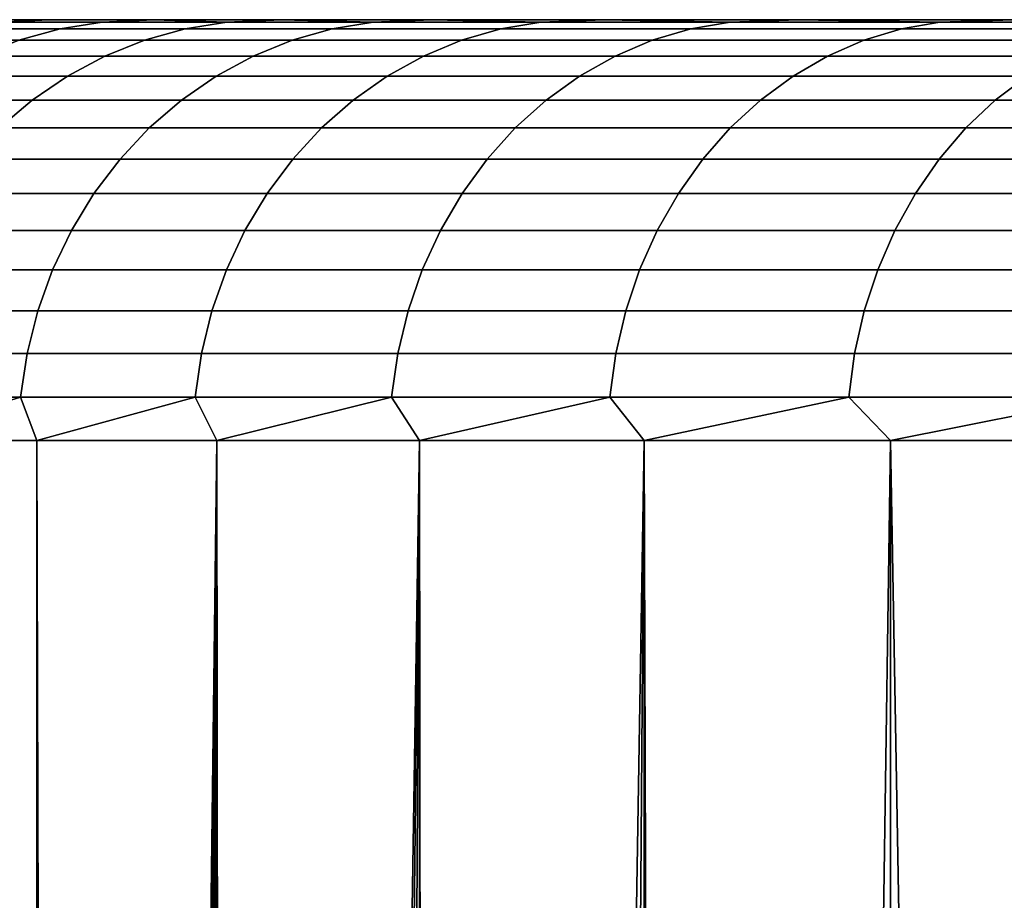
# Model space of a CAD drawing. Header units: metres. Extents: x -244 to 24, y -123 to 0.
# Tile 130 of 146: x -22.12 to -19.78, y -2.09 to 0. Entities that reach past the tile are written whole.
import ezdxf

# ---------------------------------------------------------------- set-up
doc = ezdxf.new("R2010")
doc.units = ezdxf.units.M
doc.layers.add('solid_10_231_103_000', color=7, linetype='CONTINUOUS')

msp = doc.modelspace()

# ---------------------------------------------------------------- linework, layer by layer
at = {"layer": 'solid_10_231_103_000'}
for points in [[(22.472092, 0, -1.120664), (-22.472095, 0, -1.120581), (-22.5, 0)], [(-22.472092, 0, 1.120664), (22.5, 0), (22.472092, 0, -1.120664), (-22.5, 0)], [(22.388384, 0, -2.23806), (-22.388397, 0, -2.237929), (-22.472095, 0, -1.120581), (22.472092, 0, -1.120664)], [(-22.472092, 0, 1.120664), (22.472095, 0, 1.120581), (22.5, 0)], [(-22.388384, 0, 2.23806), (22.388397, 0, 2.237929), (22.472095, 0, 1.120581), (-22.472092, 0, 1.120664)], [(22.248899, 0, -3.35201), (-22.248922, 0, -3.351865), (-22.388397, 0, -2.237929), (22.388384, 0, -2.23806)], [(-22.248899, 0, 3.35201), (22.248922, 0, 3.351865), (22.388397, 0, 2.237929), (-22.388384, 0, 2.23806)], [(-22.359869, -0.005478, -3.316773), (-22.248922, 0, -3.351865), (-22.054203, 0, -4.456601), (-22.170189, -0.005478, -4.409925)], [(-22.359869, -0.005478, 3.316773), (-22.170189, -0.005478, 4.409925), (-22.054171, 0, 4.456761), (-22.248899, 0, 3.35201)], [(22.054171, 0, -4.456761), (-22.054203, 0, -4.456601), (-22.248922, 0, -3.351865), (22.248899, 0, -3.35201)], [(-22.054171, 0, 4.456761), (22.054203, 0, 4.456601), (22.248922, 0, 3.351865), (-22.248899, 0, 3.35201)], [(-22.170189, -0.005478, -4.409925), (-22.054203, 0, -4.456601), (-21.804688, 0, -5.550268), (-21.927099, -0.005478, -5.492453)], [(-22.170189, -0.005478, 4.409925), (-21.927099, -0.005478, 5.492453), (-21.804642, 0, 5.550444), (-22.054171, 0, 4.456761)], [(21.804642, 0, -5.550444), (-21.804688, 0, -5.550268), (-22.054203, 0, -4.456601), (22.054171, 0, -4.456761)], [(-21.804642, 0, 5.550444), (21.804688, 0, 5.550268), (22.054203, 0, 4.456601), (-22.054171, 0, 4.456761)], [(-21.631186, -0.005478, -6.561748), (-21.927099, -0.005478, -5.492453), (-21.804688, 0, -5.550268)], [(-21.927099, -0.005478, 5.492453), (-21.631186, -0.005478, 6.561748), (-21.804642, 0, 5.550444)], [(21.500732, 0, -6.630823), (-21.500792, 0, -6.630632), (-21.804688, 0, -5.550268), (21.804642, 0, -5.550444)], [(-21.631186, -0.005478, -6.561748), (-21.804688, 0, -5.550268), (-21.500792, 0, -6.630632)], [(-21.500732, 0, 6.630823), (21.500792, 0, 6.630632), (21.804688, 0, 5.550268), (-21.804642, 0, 5.550444)], [(-21.631186, -0.005478, 6.561748), (-21.500732, 0, 6.630823), (-21.804642, 0, 5.550444)], [(-21.283159, -0.005478, -7.615236), (-21.631186, -0.005478, -6.561748), (-21.500792, 0, -6.630632)], [(-21.631186, -0.005478, 6.561748), (-21.283159, -0.005478, 7.615236), (-21.500732, 0, 6.630823)], [(21.14356, 0, -7.694097), (-21.143629, 0, -7.693903), (-21.500792, 0, -6.630632), (21.500732, 0, -6.630823)], [(-21.283159, -0.005478, -7.615236), (-21.500792, 0, -6.630632), (-21.143629, 0, -7.693903)], [(-21.14356, 0, 7.694097), (21.143629, 0, 7.693903), (21.500792, 0, 6.630632), (-21.500732, 0, 6.630823)], [(-21.283159, -0.005478, 7.615236), (-21.14356, 0, 7.694097), (-21.500732, 0, 6.630823)], [(-20.883862, -0.005478, -8.650378), (-21.283159, -0.005478, -7.615236), (-21.143629, 0, -7.693903)], [(-21.283159, -0.005478, 7.615236), (-20.883862, -0.005478, 8.650378), (-21.14356, 0, 7.694097)], [(20.733658, 0, -8.73873), (-20.733736, 0, -8.738544), (-21.143629, 0, -7.693903), (21.14356, 0, -7.694097)], [(-20.883862, -0.005478, -8.650378), (-21.143629, 0, -7.693903), (-20.733736, 0, -8.738544)], [(-20.733658, 0, 8.73873), (20.733736, 0, 8.738544), (21.143629, 0, 7.693903), (-21.14356, 0, 7.694097)], [(-20.883862, -0.005478, 8.650378), (-20.733658, 0, 8.73873), (-21.14356, 0, 7.694097)], [(-20.434252, -0.005478, -9.664681), (-20.883862, -0.005478, -8.650378), (-20.733736, 0, -8.738544)], [(-20.883862, -0.005478, 8.650378), (-20.434252, -0.005478, 9.664681), (-20.733658, 0, 8.73873)], [(20.272249, 0, -9.761401), (-20.272335, 0, -9.761222), (-20.733736, 0, -8.738544), (20.733658, 0, -8.73873)], [(-20.434252, -0.005478, -9.664681), (-20.733736, 0, -8.738544), (-20.272335, 0, -9.761222)], [(-20.272249, 0, 9.761401), (20.272335, 0, 9.761222), (20.733736, 0, 8.738544), (-20.733658, 0, 8.73873)], [(-20.434252, -0.005478, 9.664681), (-20.272249, 0, 9.761401), (-20.733658, 0, 8.73873)], [(-19.935415, -0.005478, -10.655701), (-20.434252, -0.005478, -9.664681), (-20.272335, 0, -9.761222)], [(-20.434252, -0.005478, 9.664681), (-19.935415, -0.005478, 10.655701), (-20.272249, 0, 9.761401)], [(19.760582, 0, -10.759602), (-19.760675, 0, -10.759429), (-20.272335, 0, -9.761222), (20.272249, 0, -9.761401)], [(-19.935415, -0.005478, -10.655701), (-20.272335, 0, -9.761222), (-19.760675, 0, -10.759429)], [(-19.760582, 0, 10.759602), (19.760675, 0, 10.759429), (20.272335, 0, 9.761222), (-20.272249, 0, 9.761401)], [(-19.935415, -0.005478, 10.655701), (-19.760582, 0, 10.759602), (-20.272249, 0, 9.761401)], [(-19.388552, -0.005478, -11.62105), (-19.935415, -0.005478, -10.655701), (-19.760675, 0, -10.759429)], [(-19.935415, -0.005478, 10.655701), (-19.388552, -0.005478, 11.62105), (-19.760582, 0, 10.759602)], [(-22.125652, -0.049008, -5.542187), (-22.370943, -0.049008, -4.449857), (-22.271687, -0.021874, -4.430114), (-22.027483, -0.021874, -5.517597)], [(-22.370943, -0.049008, 4.449857), (-22.125652, -0.049008, 5.542187), (-22.027483, -0.021874, 5.517597), (-22.271687, -0.021874, 4.430114)], [(-22.027483, -0.021874, -5.517597), (-22.271687, -0.021874, -4.430114), (-22.170189, -0.005478, -4.409925), (-21.927099, -0.005478, -5.492453)], [(-22.271687, -0.021874, 4.430114), (-22.027483, -0.021874, 5.517597), (-21.927099, -0.005478, 5.492453), (-22.170189, -0.005478, 4.409925)], [(-21.827059, -0.049008, -6.621166), (-22.125652, -0.049008, -5.542187), (-22.027483, -0.021874, -5.517597), (-21.730215, -0.021874, -6.591789)], [(-22.125652, -0.049008, 5.542187), (-21.827059, -0.049008, 6.621166), (-21.730215, -0.021874, 6.591789), (-22.027483, -0.021874, 5.517597)], [(-21.730215, -0.021874, -6.591789), (-22.027483, -0.021874, -5.517597), (-21.927099, -0.005478, -5.492453), (-21.631186, -0.005478, -6.561748)], [(-22.027483, -0.021874, 5.517597), (-21.730215, -0.021874, 6.591789), (-21.631186, -0.005478, 6.561748), (-21.927099, -0.005478, 5.492453)], [(-21.475882, -0.049008, -7.684194), (-21.827059, -0.049008, -6.621166), (-21.730215, -0.021874, -6.591789), (-21.380596, -0.021874, -7.6501)], [(-21.827059, -0.049008, 6.621166), (-21.475882, -0.049008, 7.684194), (-21.380596, -0.021874, 7.6501), (-21.730215, -0.021874, 6.591789)], [(-21.380596, -0.021874, -7.6501), (-21.730215, -0.021874, -6.591789), (-21.631186, -0.005478, -6.561748), (-21.283159, -0.005478, -7.615236)], [(-21.730215, -0.021874, 6.591789), (-21.380596, -0.021874, 7.6501), (-21.283159, -0.005478, 7.615236), (-21.631186, -0.005478, 6.561748)], [(-21.072968, -0.049008, -8.728709), (-21.475882, -0.049008, -7.684194), (-21.380596, -0.021874, -7.6501), (-20.979469, -0.021874, -8.689981)], [(-21.475882, -0.049008, 7.684194), (-21.072968, -0.049008, 8.728709), (-20.979469, -0.021874, 8.689981), (-21.380596, -0.021874, 7.6501)], [(-20.979469, -0.021874, -8.689981), (-21.380596, -0.021874, -7.6501), (-21.283159, -0.005478, -7.615236), (-20.883862, -0.005478, -8.650378)], [(-21.380596, -0.021874, 7.6501), (-20.979469, -0.021874, 8.689981), (-20.883862, -0.005478, 8.650378), (-21.283159, -0.005478, 7.615236)], [(-20.619287, -0.049008, -9.752196), (-21.072968, -0.049008, -8.728709), (-20.979469, -0.021874, -8.689981), (-20.527802, -0.021874, -9.708927)], [(-21.072968, -0.049008, 8.728709), (-20.619287, -0.049008, 9.752196), (-20.527802, -0.021874, 9.708927), (-20.979469, -0.021874, 8.689981)], [(-20.527802, -0.021874, -9.708927), (-20.979469, -0.021874, -8.689981), (-20.883862, -0.005478, -8.650378), (-20.434252, -0.005478, -9.664681)], [(-20.979469, -0.021874, 8.689981), (-20.527802, -0.021874, 9.708927), (-20.434252, -0.005478, 9.664681), (-20.883862, -0.005478, 8.650378)], [(-20.115932, -0.049008, -10.75219), (-20.619287, -0.049008, -9.752196), (-20.527802, -0.021874, -9.708927), (-20.02668, -0.021874, -10.704484)], [(-20.619287, -0.049008, 9.752196), (-20.115932, -0.049008, 10.75219), (-20.02668, -0.021874, 10.704484), (-20.527802, -0.021874, 9.708927)], [(-20.02668, -0.021874, -10.704484), (-20.527802, -0.021874, -9.708927), (-20.434252, -0.005478, -9.664681), (-19.935415, -0.005478, -10.655701)], [(-20.527802, -0.021874, 9.708927), (-20.02668, -0.021874, 10.704484), (-19.935415, -0.005478, 10.655701), (-20.434252, -0.005478, 9.664681)], [(-19.564117, -0.049008, -11.72628), (-20.115932, -0.049008, -10.75219), (-20.02668, -0.021874, -10.704484), (-19.477314, -0.021874, -11.674253)], [(-20.115932, -0.049008, 10.75219), (-19.564117, -0.049008, 11.72628), (-19.477314, -0.021874, 11.674253), (-20.02668, -0.021874, 10.704484)], [(-19.477314, -0.021874, -11.674253), (-20.02668, -0.021874, -10.704484), (-19.935415, -0.005478, -10.655701), (-19.388552, -0.005478, -11.62105)], [(-20.02668, -0.021874, 10.704484), (-19.477314, -0.021874, 11.674253), (-19.388552, -0.005478, 11.62105), (-19.935415, -0.005478, 10.655701)], [(-21.920654, -0.086582, -6.649558), (-22.22053, -0.086582, -5.565953), (-22.125652, -0.049008, -5.542187), (-21.827059, -0.049008, -6.621166)], [(-22.22053, -0.086582, 5.565953), (-21.920654, -0.086582, 6.649558), (-21.827059, -0.049008, 6.621166), (-22.125652, -0.049008, 5.542187)], [(-21.567972, -0.086582, -7.717144), (-21.920654, -0.086582, -6.649558), (-21.827059, -0.049008, -6.621166), (-21.475882, -0.049008, -7.684194)], [(-21.920654, -0.086582, 6.649558), (-21.567972, -0.086582, 7.717144), (-21.475882, -0.049008, 7.684194), (-21.827059, -0.049008, 6.621166)], [(-21.16333, -0.086582, -8.766138), (-21.567972, -0.086582, -7.717144), (-21.475882, -0.049008, -7.684194), (-21.072968, -0.049008, -8.728709)], [(-21.567972, -0.086582, 7.717144), (-21.16333, -0.086582, 8.766138), (-21.072968, -0.049008, 8.728709), (-21.475882, -0.049008, 7.684194)], [(-20.707705, -0.086582, -9.794015), (-21.16333, -0.086582, -8.766138), (-21.072968, -0.049008, -8.728709), (-20.619287, -0.049008, -9.752196)], [(-21.16333, -0.086582, 8.766138), (-20.707705, -0.086582, 9.794015), (-20.619287, -0.049008, 9.752196), (-21.072968, -0.049008, 8.728709)], [(-20.20219, -0.086582, -10.798296), (-20.707705, -0.086582, -9.794015), (-20.619287, -0.049008, -9.752196), (-20.115932, -0.049008, -10.75219)], [(-20.707705, -0.086582, 9.794015), (-20.20219, -0.086582, 10.798296), (-20.115932, -0.049008, 10.75219), (-20.619287, -0.049008, 9.752196)], [(-19.64801, -0.086582, -11.776564), (-20.20219, -0.086582, -10.798296), (-20.115932, -0.049008, -10.75219), (-19.564117, -0.049008, -11.72628)], [(-20.20219, -0.086582, 10.798296), (-19.64801, -0.086582, 11.776564), (-19.564117, -0.049008, 11.72628), (-20.115932, -0.049008, 10.75219)], [(-22.009975, -0.134184, -6.676653), (-22.311071, -0.134184, -5.588632), (-22.22053, -0.086582, -5.565953), (-21.920654, -0.086582, -6.649558)], [(-22.311071, -0.134184, 5.588632), (-22.009975, -0.134184, 6.676653), (-21.920654, -0.086582, 6.649558), (-22.22053, -0.086582, 5.565953)], [(-21.655855, -0.134184, -7.748589), (-22.009975, -0.134184, -6.676653), (-21.920654, -0.086582, -6.649558), (-21.567972, -0.086582, -7.717144)], [(-22.009975, -0.134184, 6.676653), (-21.655855, -0.134184, 7.748589), (-21.567972, -0.086582, 7.717144), (-21.920654, -0.086582, 6.649558)], [(-21.249565, -0.134184, -8.801858), (-21.655855, -0.134184, -7.748589), (-21.567972, -0.086582, -7.717144), (-21.16333, -0.086582, -8.766138)], [(-21.655855, -0.134184, 7.748589), (-21.249565, -0.134184, 8.801858), (-21.16333, -0.086582, 8.766138), (-21.567972, -0.086582, 7.717144)], [(-20.792082, -0.134184, -9.833922), (-21.249565, -0.134184, -8.801858), (-21.16333, -0.086582, -8.766138), (-20.707705, -0.086582, -9.794015)], [(-21.249565, -0.134184, 8.801858), (-20.792082, -0.134184, 9.833922), (-20.707705, -0.086582, 9.794015), (-21.16333, -0.086582, 8.766138)], [(-20.28451, -0.134184, -10.842296), (-20.792082, -0.134184, -9.833922), (-20.707705, -0.086582, -9.794015), (-20.20219, -0.086582, -10.798296)], [(-20.792082, -0.134184, 9.833922), (-20.28451, -0.134184, 10.842296), (-20.20219, -0.086582, 10.798296), (-20.707705, -0.086582, 9.794015)], [(-19.728069, -0.134184, -11.82455), (-20.28451, -0.134184, -10.842296), (-20.20219, -0.086582, -10.798296), (-19.64801, -0.086582, -11.776564)], [(-20.28451, -0.134184, 10.842296), (-19.728069, -0.134184, 11.82455), (-19.64801, -0.086582, 11.776564), (-20.20219, -0.086582, 10.798296)], [(-22.094038, -0.191291, -6.702153), (-22.396284, -0.191291, -5.609977), (-22.311071, -0.134184, -5.588632), (-22.009975, -0.134184, -6.676653)], [(-22.396284, -0.191291, 5.609977), (-22.094038, -0.191291, 6.702153), (-22.009975, -0.134184, 6.676653), (-22.311071, -0.134184, 5.588632)], [(-21.738565, -0.191291, -7.778183), (-22.094038, -0.191291, -6.702153), (-22.009975, -0.134184, -6.676653), (-21.655855, -0.134184, -7.748589)], [(-22.094038, -0.191291, 6.702153), (-21.738565, -0.191291, 7.778183), (-21.655855, -0.134184, 7.748589), (-22.009975, -0.134184, 6.676653)], [(-21.330723, -0.191291, -8.835475), (-21.738565, -0.191291, -7.778183), (-21.655855, -0.134184, -7.748589), (-21.249565, -0.134184, -8.801858)], [(-21.738565, -0.191291, 7.778183), (-21.330723, -0.191291, 8.835475), (-21.249565, -0.134184, 8.801858), (-21.655855, -0.134184, 7.748589)], [(-20.871494, -0.191291, -9.871481), (-21.330723, -0.191291, -8.835475), (-21.249565, -0.134184, -8.801858), (-20.792082, -0.134184, -9.833922)], [(-21.330723, -0.191291, 8.835475), (-20.871494, -0.191291, 9.871481), (-20.792082, -0.134184, 9.833922), (-21.249565, -0.134184, 8.801858)], [(-20.361982, -0.191291, -10.883706), (-20.871494, -0.191291, -9.871481), (-20.792082, -0.134184, -9.833922), (-20.28451, -0.134184, -10.842296)], [(-20.871494, -0.191291, 9.871481), (-20.361982, -0.191291, 10.883706), (-20.28451, -0.134184, 10.842296), (-20.792082, -0.134184, 9.833922)], [(-19.803417, -0.191291, -11.869712), (-20.361982, -0.191291, -10.883706), (-20.28451, -0.134184, -10.842296), (-19.728069, -0.134184, -11.82455)], [(-20.361982, -0.191291, 10.883706), (-19.803417, -0.191291, 11.869712), (-19.728069, -0.134184, 11.82455), (-20.28451, -0.134184, 10.842296)], [(-19.197144, -0.191291, -12.827122), (-19.803417, -0.191291, -11.869712), (-19.728069, -0.134184, -11.82455), (-19.124104, -0.134184, -12.778316)], [(-19.803417, -0.191291, 11.869712), (-19.197144, -0.191291, 12.827122), (-19.124104, -0.134184, 12.778316), (-19.728069, -0.134184, 11.82455)], [(-22.171923, -0.257276, -6.725779), (-22.475233, -0.257276, -5.629753), (-22.396284, -0.191291, -5.609977), (-22.094038, -0.191291, -6.702153)], [(-22.475233, -0.257276, 5.629753), (-22.171923, -0.257276, 6.725779), (-22.094038, -0.191291, 6.702153), (-22.396284, -0.191291, 5.609977)], [(-21.815197, -0.257276, -7.805602), (-22.171923, -0.257276, -6.725779), (-22.094038, -0.191291, -6.702153), (-21.738565, -0.191291, -7.778183)], [(-22.171923, -0.257276, 6.725779), (-21.815197, -0.257276, 7.805602), (-21.738565, -0.191291, 7.778183), (-22.094038, -0.191291, 6.702153)], [(-21.405916, -0.257276, -8.866621), (-21.815197, -0.257276, -7.805602), (-21.738565, -0.191291, -7.778183), (-21.330723, -0.191291, -8.835475)], [(-21.815197, -0.257276, 7.805602), (-21.405916, -0.257276, 8.866621), (-21.330723, -0.191291, 8.835475), (-21.738565, -0.191291, 7.778183)], [(-20.945068, -0.257276, -9.90628), (-21.405916, -0.257276, -8.866621), (-21.330723, -0.191291, -8.835475), (-20.871494, -0.191291, -9.871481)], [(-21.405916, -0.257276, 8.866621), (-20.945068, -0.257276, 9.90628), (-20.871494, -0.191291, 9.871481), (-21.330723, -0.191291, 8.835475)], [(-20.43376, -0.257276, -10.922072), (-20.945068, -0.257276, -9.90628), (-20.871494, -0.191291, -9.871481), (-20.361982, -0.191291, -10.883706)], [(-20.945068, -0.257276, 9.90628), (-20.43376, -0.257276, 10.922072), (-20.361982, -0.191291, 10.883706), (-20.871494, -0.191291, 9.871481)], [(-19.873226, -0.257276, -11.911553), (-20.43376, -0.257276, -10.922072), (-20.361982, -0.191291, -10.883706), (-19.803417, -0.191291, -11.869712)], [(-20.43376, -0.257276, 10.922072), (-19.873226, -0.257276, 11.911553), (-19.803417, -0.191291, 11.869712), (-20.361982, -0.191291, 10.883706)], [(-19.264816, -0.257276, -12.872338), (-19.873226, -0.257276, -11.911553), (-19.803417, -0.191291, -11.869712), (-19.197144, -0.191291, -12.827122)], [(-19.873226, -0.257276, 11.911553), (-19.264816, -0.257276, 12.872338), (-19.197144, -0.191291, 12.827122), (-19.803417, -0.191291, 11.869712)], [(-21.884907, -0.331414, -7.830545), (-22.242771, -0.331414, -6.747271), (-22.171923, -0.257276, -6.725779), (-21.815197, -0.257276, -7.805602)], [(-22.242771, -0.331414, 6.747271), (-21.884907, -0.331414, 7.830545), (-21.815197, -0.257276, 7.805602), (-22.171923, -0.257276, 6.725779)], [(-21.474319, -0.331414, -8.894954), (-21.884907, -0.331414, -7.830545), (-21.815197, -0.257276, -7.805602), (-21.405916, -0.257276, -8.866621)], [(-21.884907, -0.331414, 7.830545), (-21.474319, -0.331414, 8.894954), (-21.405916, -0.257276, 8.866621), (-21.815197, -0.257276, 7.805602)], [(-21.011997, -0.331414, -9.937935), (-21.474319, -0.331414, -8.894954), (-21.405916, -0.257276, -8.866621), (-20.945068, -0.257276, -9.90628)], [(-21.474319, -0.331414, 8.894954), (-21.011997, -0.331414, 9.937935), (-20.945068, -0.257276, 9.90628), (-21.405916, -0.257276, 8.866621)], [(-20.499056, -0.331414, -10.956974), (-21.011997, -0.331414, -9.937935), (-20.945068, -0.257276, -9.90628), (-20.43376, -0.257276, -10.922072)], [(-21.011997, -0.331414, 9.937935), (-20.499056, -0.331414, 10.956974), (-20.43376, -0.257276, 10.922072), (-20.945068, -0.257276, 9.90628)], [(-19.936731, -0.331414, -11.949616), (-20.499056, -0.331414, -10.956974), (-20.43376, -0.257276, -10.922072), (-19.873226, -0.257276, -11.911553)], [(-20.499056, -0.331414, 10.956974), (-19.936731, -0.331414, 11.949616), (-19.873226, -0.257276, 11.911553), (-20.43376, -0.257276, 10.922072)], [(-19.326376, -0.331414, -12.913472), (-19.936731, -0.331414, -11.949616), (-19.873226, -0.257276, -11.911553), (-19.264816, -0.257276, -12.872338)], [(-19.936731, -0.331414, 11.949616), (-19.326376, -0.331414, 12.913472), (-19.264816, -0.257276, 12.872338), (-19.873226, -0.257276, 11.911553)], [(-21.94693, -0.412893, -7.852737), (-22.305809, -0.412893, -6.766393), (-22.242771, -0.331414, -6.747271), (-21.884907, -0.331414, -7.830545)], [(-22.305809, -0.412893, 6.766393), (-21.94693, -0.412893, 7.852737), (-21.884907, -0.331414, 7.830545), (-22.242771, -0.331414, 6.747271)], [(-21.535179, -0.412893, -8.920163), (-21.94693, -0.412893, -7.852737), (-21.884907, -0.331414, -7.830545), (-21.474319, -0.331414, -8.894954)], [(-21.94693, -0.412893, 7.852737), (-21.535179, -0.412893, 8.920163), (-21.474319, -0.331414, 8.894954), (-21.884907, -0.331414, 7.830545)], [(-21.071547, -0.412893, -9.9661), (-21.535179, -0.412893, -8.920163), (-21.474319, -0.331414, -8.894954), (-21.011997, -0.331414, -9.937935)], [(-21.535179, -0.412893, 8.920163), (-21.071547, -0.412893, 9.9661), (-21.011997, -0.331414, 9.937935), (-21.474319, -0.331414, 8.894954)], [(-20.557152, -0.412893, -10.988027), (-21.071547, -0.412893, -9.9661), (-21.011997, -0.331414, -9.937935), (-20.499056, -0.331414, -10.956974)], [(-21.071547, -0.412893, 9.9661), (-20.557152, -0.412893, 10.988027), (-20.499056, -0.331414, 10.956974), (-21.011997, -0.331414, 9.937935)], [(-19.993233, -0.412893, -11.983482), (-20.557152, -0.412893, -10.988027), (-20.499056, -0.331414, -10.956974), (-19.936731, -0.331414, -11.949616)], [(-20.557152, -0.412893, 10.988027), (-19.993233, -0.412893, 11.983482), (-19.936731, -0.331414, 11.949616), (-20.499056, -0.331414, 10.956974)], [(-19.381149, -0.412893, -12.950069), (-19.993233, -0.412893, -11.983482), (-19.936731, -0.331414, -11.949616), (-19.326376, -0.331414, -12.913472)], [(-19.993233, -0.412893, 11.983482), (-19.381149, -0.412893, 12.950069), (-19.326376, -0.331414, 12.913472), (-19.936731, -0.331414, 11.949616)], [(-22.000586, -0.500816, -7.871935), (-22.360342, -0.500816, -6.782936), (-22.305809, -0.412893, -6.766393), (-21.94693, -0.412893, -7.852737)], [(-22.360342, -0.500816, 6.782936), (-22.000586, -0.500816, 7.871935), (-21.94693, -0.412893, 7.852737), (-22.305809, -0.412893, 6.766393)], [(-21.587828, -0.500816, -8.941971), (-22.000586, -0.500816, -7.871935), (-21.94693, -0.412893, -7.852737), (-21.535179, -0.412893, -8.920163)], [(-22.000586, -0.500816, 7.871935), (-21.587828, -0.500816, 8.941971), (-21.535179, -0.412893, 8.920163), (-21.94693, -0.412893, 7.852737)], [(-21.123062, -0.500816, -9.990464), (-21.587828, -0.500816, -8.941971), (-21.535179, -0.412893, -8.920163), (-21.071547, -0.412893, -9.9661)], [(-21.587828, -0.500816, 8.941971), (-21.123062, -0.500816, 9.990464), (-21.071547, -0.412893, 9.9661), (-21.535179, -0.412893, 8.920163)], [(-20.60741, -0.500816, -11.01489), (-21.123062, -0.500816, -9.990464), (-21.071547, -0.412893, -9.9661), (-20.557152, -0.412893, -10.988027)], [(-21.123062, -0.500816, 9.990464), (-20.60741, -0.500816, 11.01489), (-20.557152, -0.412893, 10.988027), (-21.071547, -0.412893, 9.9661)], [(-20.042112, -0.500816, -12.01278), (-20.60741, -0.500816, -11.01489), (-20.557152, -0.412893, -10.988027), (-19.993233, -0.412893, -11.983482)], [(-20.60741, -0.500816, 11.01489), (-20.042112, -0.500816, 12.01278), (-19.993233, -0.412893, 11.983482), (-20.557152, -0.412893, 10.988027)], [(-19.428532, -0.500816, -12.98173), (-20.042112, -0.500816, -12.01278), (-19.993233, -0.412893, -11.983482), (-19.381149, -0.412893, -12.950069)], [(-20.042112, -0.500816, 12.01278), (-19.428532, -0.500816, 12.98173), (-19.381149, -0.412893, 12.950069), (-19.993233, -0.412893, 11.983482)], [(-22.045286, -0.59422, -7.887929), (-22.405773, -0.59422, -6.796717), (-22.360342, -0.500816, -6.782936), (-22.000586, -0.500816, -7.871935)], [(-22.405773, -0.59422, 6.796717), (-22.045286, -0.59422, 7.887929), (-22.000586, -0.500816, 7.871935), (-22.360342, -0.500816, 6.782936)], [(-21.631689, -0.59422, -8.960138), (-22.045286, -0.59422, -7.887929), (-22.000586, -0.500816, -7.871935), (-21.587828, -0.500816, -8.941971)], [(-22.045286, -0.59422, 7.887929), (-21.631689, -0.59422, 8.960138), (-21.587828, -0.500816, 8.941971), (-22.000586, -0.500816, 7.871935)], [(-21.165979, -0.59422, -10.010762), (-21.631689, -0.59422, -8.960138), (-21.587828, -0.500816, -8.941971), (-21.123062, -0.500816, -9.990464)], [(-21.631689, -0.59422, 8.960138), (-21.165979, -0.59422, 10.010762), (-21.123062, -0.500816, 9.990464), (-21.587828, -0.500816, 8.941971)], [(-20.649279, -0.59422, -11.03727), (-21.165979, -0.59422, -10.010762), (-21.123062, -0.500816, -9.990464), (-20.60741, -0.500816, -11.01489)], [(-21.165979, -0.59422, 10.010762), (-20.649279, -0.59422, 11.03727), (-20.60741, -0.500816, 11.01489), (-21.123062, -0.500816, 9.990464)], [(-20.082832, -0.59422, -12.037187), (-20.649279, -0.59422, -11.03727), (-20.60741, -0.500816, -11.01489), (-20.042112, -0.500816, -12.01278)], [(-20.649279, -0.59422, 11.03727), (-20.082832, -0.59422, 12.037187), (-20.042112, -0.500816, 12.01278), (-20.60741, -0.500816, 11.01489)], [(-19.468006, -0.59422, -13.008105), (-20.082832, -0.59422, -12.037187), (-20.042112, -0.500816, -12.01278), (-19.428532, -0.500816, -12.98173)], [(-20.082832, -0.59422, 12.037187), (-19.468006, -0.59422, 13.008105), (-19.428532, -0.500816, 12.98173), (-20.042112, -0.500816, 12.01278)], [(-22.080538, -0.692079, -7.900543), (-22.441603, -0.692079, -6.807586), (-22.405773, -0.59422, -6.796717), (-22.045286, -0.59422, -7.887929)], [(-22.441603, -0.692079, 6.807586), (-22.080538, -0.692079, 7.900543), (-22.045286, -0.59422, 7.887929), (-22.405773, -0.59422, 6.796717)], [(-21.666279, -0.692079, -8.974466), (-22.080538, -0.692079, -7.900543), (-22.045286, -0.59422, -7.887929), (-21.631689, -0.59422, -8.960138)], [(-22.080538, -0.692079, 7.900543), (-21.666279, -0.692079, 8.974466), (-21.631689, -0.59422, 8.960138), (-22.045286, -0.59422, 7.887929)], [(-21.199825, -0.692079, -10.026771), (-21.666279, -0.692079, -8.974466), (-21.631689, -0.59422, -8.960138), (-21.165979, -0.59422, -10.010762)], [(-21.666279, -0.692079, 8.974466), (-21.199825, -0.692079, 10.026771), (-21.165979, -0.59422, 10.010762), (-21.631689, -0.59422, 8.960138)], [(-20.682299, -0.692079, -11.054919), (-21.199825, -0.692079, -10.026771), (-21.165979, -0.59422, -10.010762), (-20.649279, -0.59422, -11.03727)], [(-21.199825, -0.692079, 10.026771), (-20.682299, -0.692079, 11.054919), (-20.649279, -0.59422, 11.03727), (-21.165979, -0.59422, 10.010762)], [(-20.114946, -0.692079, -12.056436), (-20.682299, -0.692079, -11.054919), (-20.649279, -0.59422, -11.03727), (-20.082832, -0.59422, -12.037187)], [(-20.682299, -0.692079, 11.054919), (-20.114946, -0.692079, 12.056436), (-20.082832, -0.59422, 12.037187), (-20.649279, -0.59422, 11.03727)], [(-19.499136, -0.692079, -13.028906), (-20.114946, -0.692079, -12.056436), (-20.082832, -0.59422, -12.037187), (-19.468006, -0.59422, -13.008105)], [(-20.114946, -0.692079, 12.056436), (-19.499136, -0.692079, 13.028906), (-19.468006, -0.59422, 13.008105), (-20.082832, -0.59422, 12.037187)], [(-22.105955, -0.793318, -7.909637), (-22.467436, -0.793318, -6.815422), (-22.441603, -0.692079, -6.807586), (-22.080538, -0.692079, -7.900543)], [(-22.467436, -0.793318, 6.815422), (-22.105955, -0.793318, 7.909637), (-22.080538, -0.692079, 7.900543), (-22.441603, -0.692079, 6.807586)], [(-21.691221, -0.793318, -8.984797), (-22.105955, -0.793318, -7.909637), (-22.080538, -0.692079, -7.900543), (-21.666279, -0.692079, -8.974466)], [(-22.105955, -0.793318, 7.909637), (-21.691221, -0.793318, 8.984797), (-21.666279, -0.692079, 8.974466), (-22.080538, -0.692079, 7.900543)], [(-21.22423, -0.793318, -10.038313), (-21.691221, -0.793318, -8.984797), (-21.666279, -0.692079, -8.974466), (-21.199825, -0.692079, -10.026771)], [(-21.691221, -0.793318, 8.984797), (-21.22423, -0.793318, 10.038313), (-21.199825, -0.692079, 10.026771), (-21.666279, -0.692079, 8.974466)], [(-20.706108, -0.793318, -11.067645), (-21.22423, -0.793318, -10.038313), (-21.199825, -0.692079, -10.026771), (-20.682299, -0.692079, -11.054919)], [(-21.22423, -0.793318, 10.038313), (-20.706108, -0.793318, 11.067645), (-20.682299, -0.692079, 11.054919), (-21.199825, -0.692079, 10.026771)], [(-20.138102, -0.793318, -12.070314), (-20.706108, -0.793318, -11.067645), (-20.682299, -0.692079, -11.054919), (-20.114946, -0.692079, -12.056436)], [(-20.706108, -0.793318, 11.067645), (-20.138102, -0.793318, 12.070314), (-20.114946, -0.692079, 12.056436), (-20.682299, -0.692079, 11.054919)], [(-19.521584, -0.793318, -13.043904), (-20.138102, -0.793318, -12.070314), (-20.114946, -0.692079, -12.056436), (-19.499136, -0.692079, -13.028906)], [(-20.138102, -0.793318, 12.070314), (-19.521584, -0.793318, 13.043904), (-19.499136, -0.692079, 13.028906), (-20.114946, -0.692079, 12.056436)], [(-22.121262, -0.896826, -7.915113), (-22.48299, -0.896826, -6.820141), (-22.467436, -0.793318, -6.815422), (-22.105955, -0.793318, -7.909637)], [(-22.48299, -0.896826, 6.820141), (-22.121262, -0.896826, 7.915113), (-22.105955, -0.793318, 7.909637), (-22.467436, -0.793318, 6.815422)], [(-21.706238, -0.896826, -8.991018), (-22.121262, -0.896826, -7.915113), (-22.105955, -0.793318, -7.909637), (-21.691221, -0.793318, -8.984797)], [(-22.121262, -0.896826, 7.915113), (-21.706238, -0.896826, 8.991018), (-21.691221, -0.793318, 8.984797), (-22.105955, -0.793318, 7.909637)], [(-21.238924, -0.896826, -10.045263), (-21.706238, -0.896826, -8.991018), (-21.691221, -0.793318, -8.984797), (-21.22423, -0.793318, -10.038313)], [(-21.706238, -0.896826, 8.991018), (-21.238924, -0.896826, 10.045263), (-21.22423, -0.793318, 10.038313), (-21.691221, -0.793318, 8.984797)], [(-20.720444, -0.896826, -11.075308), (-21.238924, -0.896826, -10.045263), (-21.22423, -0.793318, -10.038313), (-20.706108, -0.793318, -11.067645)], [(-21.238924, -0.896826, 10.045263), (-20.720444, -0.896826, 11.075308), (-20.706108, -0.793318, 11.067645), (-21.22423, -0.793318, 10.038313)], [(-20.152044, -0.896826, -12.078671), (-20.720444, -0.896826, -11.075308), (-20.706108, -0.793318, -11.067645), (-20.138102, -0.793318, -12.070314)], [(-20.720444, -0.896826, 11.075308), (-20.152044, -0.896826, 12.078671), (-20.138102, -0.793318, 12.070314), (-20.706108, -0.793318, 11.067645)], [(-19.535099, -0.896826, -13.052936), (-20.152044, -0.896826, -12.078671), (-20.138102, -0.793318, -12.070314), (-19.521584, -0.793318, -13.043904)], [(-20.152044, -0.896826, 12.078671), (-19.535099, -0.896826, 13.052936), (-19.521584, -0.793318, 13.043904), (-20.138102, -0.793318, 12.070314)], [(-22.48299, -0.896826, 6.820141), (-22.455961, -1, 6.926746), (-22.121262, -0.896826, 7.915113)], [(-22.455959, -1, -6.926749), (-22.48299, -0.896826, -6.820141), (-22.121262, -0.896826, -7.915113)], [(-22.121262, -0.896826, 7.915113), (-22.455961, -1, 6.926746), (-22.082777, -1, 8.037473)], [(-22.082775, -1, -8.037476), (-22.455959, -1, -6.926749), (-22.121262, -0.896826, -7.915113)], [(-22.121262, -0.896826, 7.915113), (-22.082777, -1, 8.037473), (-21.706238, -0.896826, 8.991018)], [(-22.082775, -1, -8.037476), (-22.121262, -0.896826, -7.915113), (-21.706238, -0.896826, -8.991018)], [(-21.706238, -0.896826, 8.991018), (-22.082777, -1, 8.037473), (-21.65469, -1, 9.128219)], [(-21.65469, -1, -9.128221), (-22.082775, -1, -8.037476), (-21.706238, -0.896826, -8.991018)], [(-21.706238, -0.896826, 8.991018), (-21.65469, -1, 9.128219), (-21.238924, -0.896826, 10.045263)], [(-21.65469, -1, -9.128221), (-21.706238, -0.896826, -8.991018), (-21.238924, -0.896826, -10.045263)], [(-21.238924, -0.896826, 10.045263), (-21.65469, -1, 9.128219), (-21.172768, -1, 10.196269)], [(-21.172768, -1, -10.19627), (-21.65469, -1, -9.128221), (-21.238924, -0.896826, -10.045263)], [(-21.238924, -0.896826, 10.045263), (-21.172768, -1, 10.196269), (-20.720444, -0.896826, 11.075308)], [(-21.172768, -1, -10.19627), (-21.238924, -0.896826, -10.045263), (-20.720444, -0.896826, -11.075308)], [(-20.720444, -0.896826, 11.075308), (-21.172768, -1, 10.196269), (-20.638206, -1, 11.23897)], [(-20.638206, -1, -11.238971), (-21.172768, -1, -10.19627), (-20.720444, -0.896826, -11.075308)], [(-20.720444, -0.896826, 11.075308), (-20.638206, -1, 11.23897), (-20.152044, -0.896826, 12.078671)], [(-20.638206, -1, -11.238971), (-20.720444, -0.896826, -11.075308), (-20.152044, -0.896826, -12.078671)], [(-20.152044, -0.896826, 12.078671), (-20.638206, -1, 11.23897), (-20.052336, -1, 12.253728)], [(-20.052334, -1, -12.253729), (-20.638206, -1, -11.238971), (-20.152044, -0.896826, -12.078671)], [(-20.152044, -0.896826, 12.078671), (-20.052336, -1, 12.253728), (-19.535099, -0.896826, 13.052936)], [(-20.052334, -1, -12.253729), (-20.152044, -0.896826, -12.078671), (-19.535099, -0.896826, -13.052936)], [(-19.535099, -0.896826, 13.052936), (-20.052336, -1, 12.253728), (-19.416611, -1, 13.238022)], [(-19.416611, -1, -13.238023), (-20.052334, -1, -12.253729), (-19.535099, -0.896826, -13.052936)], [(-22.455971, -107, 6.926718), (-22.082787, -107, 8.037445), (-22.082777, -1, 8.037473), (-22.455961, -1, 6.926746)], [(-22.455959, -1, -6.926749), (-22.082775, -1, -8.037476), (-22.082787, -107, -8.037445), (-22.455971, -107, -6.926718)], [(-22.082787, -107, 8.037445), (-21.654701, -107, 9.128193), (-21.65469, -1, 9.128219), (-22.082777, -1, 8.037473)], [(-22.000078, -28.501669, -8.261148), (-22.082787, -107, -8.037445), (-22.082775, -1, -8.037476)], [(-21.987936, -27.770149, -8.293411), (-21.997023, -28.137754, -8.269279), (-22.082775, -1, -8.037476), (-21.65469, -1, -9.128221)], [(-22.000078, -28.501669, -8.261148), (-22.082775, -1, -8.037476), (-21.997023, -28.137754, -8.269279)], [(-21.987936, -27.770149, -8.293411), (-21.65469, -1, -9.128221), (-21.972406, -27.397804, -8.334468)], [(-21.972406, -27.397804, -8.334468), (-21.65469, -1, -9.128221), (-21.949986, -27.017151, -8.39334)], [(-21.949986, -27.017151, -8.39334), (-21.65469, -1, -9.128221), (-21.920256, -26.627705, -8.470679)], [(-21.920256, -26.627705, -8.470679), (-21.65469, -1, -9.128221), (-21.88204, -26.22522, -8.568915)], [(-21.88204, -26.22522, -8.568915), (-21.65469, -1, -9.128221), (-21.835014, -25.810049, -8.688046)], [(-21.835014, -25.810049, -8.688046), (-21.65469, -1, -9.128221), (-21.777472, -25.379335, -8.831292)], [(-21.777472, -25.379335, -8.831292), (-21.65469, -1, -9.128221), (-21.709034, -24.933342, -8.998214)], [(-21.709034, -24.933342, -8.998214), (-21.65469, -1, -9.128221), (-21.627775, -24.470592, -9.191807)], [(-21.654701, -107, 9.128193), (-21.172779, -107, 10.196246), (-21.172768, -1, 10.196269), (-21.65469, -1, 9.128219)], [(-21.533094, -23.99124, -9.411476), (-21.627775, -24.470592, -9.191807), (-21.65469, -1, -9.128221), (-21.172768, -1, -10.19627)], [(-21.533094, -23.99124, -9.411476), (-21.172768, -1, -10.19627), (-21.422625, -23.493219, -9.660287)], [(-21.422625, -23.493219, -9.660287), (-21.172768, -1, -10.19627), (-21.295355, -22.976419, -9.937699)], [(-21.295355, -22.976419, -9.937699), (-21.172768, -1, -10.19627), (-21.148899, -22.440176, -10.245687)], [(-21.172779, -107, 10.196246), (-20.638218, -107, 11.238949), (-20.638206, -1, 11.23897), (-21.172768, -1, 10.196269)], [(-20.981766, -21.884319, -10.583737), (-21.148899, -22.440176, -10.245687), (-21.172768, -1, -10.19627), (-20.638206, -1, -11.238971)], [(-20.981766, -21.884319, -10.583737), (-20.638206, -1, -11.238971), (-20.79142, -21.308672, -10.952937)], [(-20.79142, -21.308672, -10.952937), (-20.638206, -1, -11.238971), (-20.576517, -20.714565, -11.351519)], [(-20.638218, -107, 11.238949), (-20.052347, -107, 12.253709), (-20.052336, -1, 12.253728), (-20.638206, -1, 11.23897)], [(-20.332119, -20.097324, -11.783673), (-20.576517, -20.714565, -11.351519), (-20.638206, -1, -11.238971), (-20.052334, -1, -12.253729)], [(-20.332119, -20.097324, -11.783673), (-20.052334, -1, -12.253729), (-20.054512, -19.454418, -12.250165)], [(-20.054512, -19.454418, -12.250165), (-20.052334, -1, -12.253729), (-19.738497, -18.784155, -12.753107)], [(-20.052347, -107, 12.253709), (-19.416624, -107, 13.238004), (-19.416611, -1, 13.238022), (-20.052336, -1, 12.253728)], [(-19.372255, -18.074554, -13.302846), (-19.738497, -18.784155, -12.753107), (-20.052334, -1, -12.253729), (-19.416611, -1, -13.238023)]]:
    msp.add_3dface(points, dxfattribs=at)

doc.saveas('drawing.dxf')
